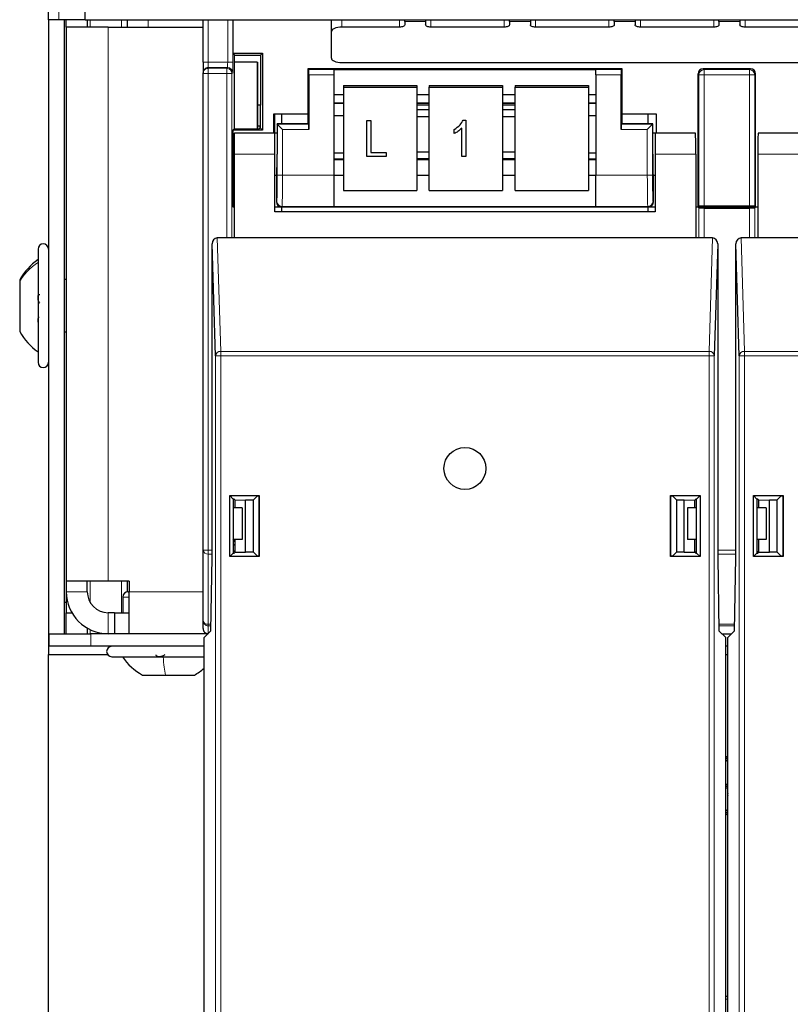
# Model space of a CAD drawing. Header units: millimetres. Extents: x 5 to 418, y 2 to 292.
# Tile 4 of 74: x 66 to 78, y 115 to 130. Entities that reach past the tile are written whole.
import ezdxf

# ---------------------------------------------------------------- set-up
doc = ezdxf.new("R2010")
doc.units = ezdxf.units.MM

msp = doc.modelspace()

# ---------------------------------------------------------------- linework, layer by layer
at = {"color": 7, "linetype": 'Continuous', "lineweight": 25}
for p, q in [((67.2201, 130.2466), (67.2201, 130.7582)), ((66.6368, 130.2466), (66.6368, 130.4966)), ((66.8034, 130.2466), (66.6368, 130.2466)), ((66.6368, 130.2466), (66.6368, 120.4799)), ((67.2201, 130.2466), (66.8034, 130.2466)), ((66.8868, 130.2466), (66.8868, 120.4799)), ((66.9201, 130.1299), (66.9201, 130.2466)), ((67.2201, 130.2466), (121.0534, 130.2466)), ((67.2534, 130.2466), (67.2534, 130.1299)), ((67.8868, 130.2466), (67.8868, 130.1299)), ((69.0951, 129.5693), (69.0951, 130.2466)), ((69.5701, 130.2466), (69.5701, 129.7117)), ((71.1368, 130.0573), (71.1368, 130.2466)), ((72.3034, 130.2153), (72.3034, 130.2466)), ((72.3034, 130.2153), (72.3034, 130.163)), ((72.6368, 130.2466), (72.6368, 130.2153)), ((72.6368, 130.2153), (72.6368, 130.163)), ((73.9701, 130.2153), (73.9701, 130.2466)), ((73.9701, 130.2153), (73.9701, 130.163)), ((74.3034, 130.2466), (74.3034, 130.2153)), ((74.3034, 130.2153), (74.3034, 130.163)), ((75.6368, 130.2153), (75.6368, 130.2466)), ((75.6368, 130.2153), (75.6368, 130.163)), ((75.9701, 130.2466), (75.9701, 130.2153)), ((75.9701, 130.2153), (75.9701, 130.163)), ((77.3034, 130.2153), (77.3034, 130.2466)), ((77.3034, 130.2153), (77.3034, 130.163)), ((77.6368, 130.2466), (77.6368, 130.2153)), ((77.6368, 130.2153), (77.6368, 130.163)), ((66.9201, 130.1299), (66.9201, 121.3132)), ((67.5868, 130.1299), (66.9201, 130.1299)), ((67.5868, 130.1299), (69.0868, 130.1299)), ((69.0951, 130.1301), (69.0868, 130.1299)), ((71.1368, 129.6347), (71.1368, 130.0573)), ((72.2201, 130.1277), (71.3034, 130.1277)), ((73.8868, 130.1277), (72.7201, 130.1277)), ((75.5534, 130.1277), (74.3868, 130.1277)), ((77.2201, 130.1277), (76.0534, 130.1277)), ((78.8868, 130.1277), (77.7201, 130.1277)), ((69.5701, 129.7117), (70.0397, 129.7117)), ((69.5701, 129.7117), (69.598, 129.6838)), ((69.5883, 129.6934), (69.5883, 129.5719)), ((69.598, 129.6838), (70.0118, 129.6838)), ((69.598, 129.5719), (69.598, 129.6838)), ((70.0397, 129.7117), (70.0118, 129.6838)), ((70.0118, 129.6838), (70.0118, 128.889)), ((70.0397, 129.7117), (70.0397, 128.4892)), ((69.0951, 129.5693), (69.0951, 129.4027)), ((69.5883, 129.5719), (69.5883, 128.5074)), ((69.9581, 129.5719), (69.5883, 129.5719)), ((69.9581, 129.5719), (69.9581, 128.5081)), ((69.9581, 129.5719), (69.9668, 129.5632)), ((69.9668, 128.5081), (69.9668, 129.5632)), ((71.3034, 129.5642), (116.9701, 129.5642)), ((69.0951, 129.3895), (69.0951, 129.4027)), ((69.0951, 121.8062), (69.0951, 129.3895)), ((70.7618, 129.4671), (70.7618, 128.7511)), ((70.7763, 129.4525), (70.7618, 129.4671)), ((75.7618, 129.4671), (70.7618, 129.4671)), ((70.7778, 129.3692), (70.7778, 128.5025)), ((71.1784, 129.454), (75.3451, 129.454)), ((71.1784, 129.454), (71.1784, 129.4525)), ((71.1784, 129.4525), (71.1784, 129.3692)), ((71.1784, 129.3692), (71.1784, 127.7744)), ((75.3451, 129.454), (75.3451, 129.4525)), ((75.3451, 129.3692), (75.3451, 129.4525)), ((75.3451, 129.3692), (75.3451, 127.7744)), ((75.7458, 128.5025), (75.7458, 129.3692)), ((75.7472, 129.4525), (75.7618, 129.4671)), ((75.7618, 128.7511), (75.7618, 129.4671)), ((76.9701, 129.3838), (76.9701, 127.2671)), ((77.8035, 129.4671), (77.0534, 129.4671)), ((77.8868, 127.2671), (77.8868, 129.3838)), ((71.3284, 129.2022), (72.4951, 129.2022)), ((71.3284, 129.2022), (71.3284, 129.1733)), ((71.3284, 129.1733), (72.4951, 129.1733)), ((71.3284, 129.1733), (71.3284, 127.5319)), ((72.4951, 129.2022), (72.4951, 129.1733)), ((72.4951, 129.1733), (72.4951, 127.5319)), ((72.6951, 129.2022), (73.8618, 129.2022)), ((72.6951, 129.2022), (72.6951, 129.1733)), ((72.6951, 129.1733), (73.8618, 129.1733)), ((72.6951, 127.5319), (72.6951, 129.1733)), ((73.8618, 129.2022), (73.8618, 129.1733)), ((73.8618, 129.1733), (73.8618, 127.5319)), ((74.0618, 129.2022), (75.2284, 129.2022)), ((74.0618, 129.2022), (74.0618, 129.1733)), ((74.0618, 129.1733), (75.2284, 129.1733)), ((74.0618, 127.5319), (74.0618, 129.1733)), ((75.2284, 129.2022), (75.2284, 129.1733)), ((75.2284, 129.1733), (75.2284, 127.5319)), ((71.1784, 129.054), (71.3284, 129.054)), ((71.1784, 128.9203), (71.3284, 128.9203)), ((72.4951, 129.054), (72.6951, 129.054)), ((72.4951, 128.9203), (72.6951, 128.9203)), ((73.8618, 129.054), (74.0618, 129.054)), ((73.8618, 128.9203), (74.0618, 128.9203)), ((75.2284, 129.054), (75.3451, 129.054)), ((75.2284, 128.9203), (75.3451, 128.9203)), ((70.0118, 128.889), (69.9668, 128.889)), ((70.01, 128.5188), (70.0118, 128.889)), ((70.2201, 128.7511), (70.7618, 128.7511)), ((70.2201, 128.4412), (70.2201, 128.7511)), ((70.2315, 128.7511), (70.2315, 128.4412)), ((70.3451, 128.7511), (70.3451, 128.5885)), ((70.7618, 128.7511), (70.7618, 128.6004)), ((72.6951, 128.8874), (72.4951, 128.8874)), ((72.6951, 128.8114), (72.4951, 128.8114)), ((74.0618, 128.8874), (73.8618, 128.8874)), ((74.0618, 128.8114), (73.8618, 128.8114)), ((75.7618, 128.6004), (75.7618, 128.7511)), ((75.7618, 128.7511), (76.3034, 128.7511)), ((76.1784, 128.5885), (76.1784, 128.7511)), ((76.3034, 128.7511), (76.3034, 128.4412)), ((70.2737, 128.5885), (70.2737, 128.1079)), ((70.2763, 128.5859), (70.2737, 128.5885)), ((70.7618, 128.5885), (70.2737, 128.5885)), ((70.3597, 128.5025), (70.2763, 128.5859)), ((70.7763, 128.5859), (70.7618, 128.6004)), ((70.7618, 128.6004), (70.7618, 128.5885)), ((71.1784, 128.7217), (71.3284, 128.7217)), ((71.7038, 128.6431), (71.7644, 128.6431)), ((71.7038, 128.6428), (71.7038, 128.6431)), ((71.7038, 128.0683), (71.7038, 128.6428)), ((71.7038, 128.6428), (71.7644, 128.6428)), ((71.7644, 128.6428), (71.7644, 128.6431)), ((71.7644, 128.6428), (71.7644, 128.1355)), ((72.4951, 128.7089), (72.6951, 128.7089)), ((73.2349, 128.6505), (73.2742, 128.6505)), ((73.2349, 128.6503), (73.2349, 128.6505)), ((73.2349, 128.6503), (73.2742, 128.6503)), ((73.2742, 128.6503), (73.2742, 128.6505)), ((73.2742, 128.6503), (73.2742, 128.0683)), ((73.8618, 128.7089), (74.0618, 128.7089)), ((75.2284, 128.7217), (75.3451, 128.7217)), ((75.7472, 128.5859), (75.7618, 128.6004)), ((75.7618, 128.5885), (75.7618, 128.6004)), ((76.2498, 128.5885), (75.7618, 128.5885)), ((76.2472, 128.5859), (76.1639, 128.5025)), ((76.2472, 128.5859), (76.2498, 128.5885)), ((76.2498, 128.1079), (76.2498, 128.5885)), ((69.589, 128.5081), (69.5701, 128.4892)), ((69.5701, 128.4892), (69.5701, 127.2671)), ((70.0397, 128.4892), (69.5701, 128.4892)), ((69.589, 128.5081), (69.9868, 128.5081)), ((70.2368, 128.4412), (69.5943, 128.4412)), ((69.9668, 128.5572), (69.9973, 128.5572)), ((69.9868, 128.5081), (69.9975, 128.5188)), ((69.9973, 128.5572), (69.9975, 128.5188)), ((70.01, 128.5188), (69.9975, 128.5188)), ((70.0397, 128.4892), (70.01, 128.5188)), ((70.2737, 128.4412), (70.2368, 128.4412)), ((70.2368, 128.1079), (70.2368, 128.4412)), ((73.0924, 128.501), (73.0924, 128.5013)), ((73.0924, 128.4339), (73.0924, 128.501)), ((73.2136, 128.0683), (73.2136, 128.5234)), ((76.2868, 128.4412), (76.2498, 128.4412)), ((76.2868, 128.4412), (76.2868, 128.1079)), ((76.9292, 128.4412), (76.2868, 128.4412)), ((78.5701, 128.4412), (77.9277, 128.4412)), ((71.3284, 128.1235), (71.1784, 128.1235)), ((71.7644, 128.1358), (72.0068, 128.1358)), ((71.7644, 128.1355), (72.0068, 128.1355)), ((72.0068, 128.1355), (72.0068, 128.1358)), ((72.0068, 128.1355), (72.0068, 128.0683)), ((72.6951, 128.141), (72.4951, 128.141)), ((74.0618, 128.141), (73.8618, 128.141)), ((75.3451, 128.1235), (75.2284, 128.1235)), ((69.5885, 128.1079), (69.5885, 126.7745)), ((70.2368, 127.1912), (70.2368, 128.1079)), ((71.3284, 128.0268), (71.1784, 128.0268)), ((72.0068, 128.0683), (71.7038, 128.0683)), ((72.4951, 128.0385), (72.6951, 128.0385)), ((72.6951, 128.0268), (72.4951, 128.0268)), ((73.2742, 128.0683), (73.2136, 128.0683)), ((73.8618, 128.0385), (74.0618, 128.0385)), ((74.0618, 128.0268), (73.8618, 128.0268)), ((75.3451, 128.0268), (75.2284, 128.0268)), ((76.2868, 128.1079), (76.2868, 127.1912)), ((76.935, 128.1079), (76.935, 126.7745)), ((77.9218, 128.1079), (77.9218, 126.7745)), ((70.2368, 127.7745), (70.2679, 127.7745)), ((70.2618, 127.7745), (70.2618, 127.3504)), ((71.1784, 127.7744), (71.1784, 127.2745)), ((71.1784, 127.7716), (71.3284, 127.7716)), ((72.4951, 127.7716), (72.6951, 127.7716)), ((73.8618, 127.7716), (74.0618, 127.7716)), ((75.2284, 127.7716), (75.3451, 127.7716)), ((75.3451, 127.2745), (75.3451, 127.7744)), ((76.2557, 127.7745), (76.2868, 127.7745)), ((76.2618, 127.3504), (76.2618, 127.7745)), ((71.3284, 127.5319), (72.4951, 127.5319)), ((72.6951, 127.5319), (73.8618, 127.5319)), ((74.0618, 127.5319), (75.2284, 127.5319)), ((69.5701, 127.2671), (69.5885, 127.2671)), ((70.2368, 127.2671), (70.3451, 127.2671)), ((76.2868, 127.1912), (70.2368, 127.1912)), ((70.3451, 127.2671), (70.3451, 127.1912)), ((70.3451, 127.2671), (76.1785, 127.2671)), ((71.1784, 127.2745), (71.1784, 127.2735)), ((71.1784, 127.2735), (75.3451, 127.2735)), ((75.3451, 127.2745), (75.3451, 127.2735)), ((76.1784, 127.1912), (76.1784, 127.2671)), ((76.1785, 127.2671), (76.2868, 127.2671)), ((76.935, 127.2671), (76.9701, 127.2671)), ((76.9823, 127.2525), (76.9677, 127.2671)), ((76.9847, 127.2817), (76.9701, 127.2671)), ((76.9701, 127.2671), (77.8868, 127.2671)), ((77.0656, 127.2511), (77.7913, 127.2511)), ((77.068, 127.2831), (77.7889, 127.2831)), ((77.8722, 127.2817), (77.8868, 127.2671)), ((77.8892, 127.2671), (77.8746, 127.2525)), ((77.8868, 127.2671), (77.9218, 127.2671)), ((69.5885, 126.7745), (69.3224, 126.7745)), ((76.935, 126.7745), (69.5885, 126.7745)), ((77.2011, 126.7745), (76.935, 126.7745)), ((77.9218, 126.7745), (77.6557, 126.7745)), ((85.2684, 126.7745), (77.9218, 126.7745)), ((66.4701, 126.5966), (66.4701, 124.7966)), ((69.2936, 124.8981), (69.2398, 126.6791)), ((69.2398, 121.6912), (69.2398, 126.6791)), ((77.2838, 126.6791), (77.2299, 124.8981)), ((77.2838, 126.6791), (77.2838, 121.6912)), ((77.627, 124.8981), (77.5731, 126.6791)), ((77.5731, 121.6912), (77.5731, 126.6791)), ((66.1784, 126.1091), (66.1784, 126.0839)), ((66.1784, 126.0839), (66.1784, 125.2841)), ((66.9201, 126.1132), (66.8868, 126.1132)), ((66.8868, 125.2799), (66.9201, 125.2799)), ((69.5196, 121.7056), (69.5196, 122.6768)), ((69.5196, 122.6768), (69.9908, 122.6768)), ((69.5196, 122.6768), (69.5748, 122.6215)), ((69.9595, 122.671), (69.8964, 122.6079)), ((69.9595, 122.671), (69.985, 122.671)), ((69.9908, 122.6768), (69.985, 122.671)), ((69.985, 122.671), (69.985, 121.7114)), ((69.9908, 122.6768), (69.9908, 121.7056)), ((76.5328, 121.7056), (76.5328, 122.6768)), ((76.5328, 122.6768), (76.5386, 122.671)), ((76.5328, 122.6768), (77.004, 122.6768)), ((76.5386, 121.7114), (76.5386, 122.671)), ((76.5386, 122.671), (76.564, 122.671)), ((76.6272, 122.6079), (76.564, 122.671)), ((77.004, 122.6768), (76.9487, 122.6215)), ((77.004, 122.6768), (77.004, 121.7056)), ((77.8529, 122.6768), (77.9082, 122.6215)), ((77.8529, 122.6768), (78.3241, 122.6768)), ((77.8529, 121.7056), (77.8529, 122.6768)), ((78.2928, 122.671), (78.2297, 122.6079)), ((78.2928, 122.671), (78.3183, 122.671)), ((78.3241, 122.6768), (78.3183, 122.671)), ((78.3183, 122.671), (78.3183, 121.7114)), ((78.3241, 122.6768), (78.3241, 121.7056)), ((69.5748, 122.6215), (69.5748, 121.7608)), ((69.5885, 122.6215), (69.5748, 122.6215)), ((69.7201, 122.4799), (69.5748, 122.4799)), ((69.5885, 122.6215), (69.6051, 122.6049)), ((69.6051, 122.6049), (69.7717, 122.6079)), ((69.6051, 122.4799), (69.6051, 122.6049)), ((69.7201, 122.4799), (69.7201, 121.9799)), ((69.7717, 122.6079), (69.8964, 122.6079)), ((69.7717, 121.7745), (69.7717, 122.6079)), ((69.8964, 121.7745), (69.8964, 122.6079)), ((76.6272, 122.6079), (76.7518, 122.6079)), ((76.6272, 122.6079), (76.6272, 121.7745)), ((76.7518, 122.6079), (76.9185, 122.6049)), ((76.7518, 121.7745), (76.7518, 122.6079)), ((76.8034, 122.4799), (76.8034, 121.9799)), ((76.9487, 122.4799), (76.8034, 122.4799)), ((76.935, 122.6215), (76.9185, 122.6049)), ((76.9185, 122.4799), (76.9185, 122.6049)), ((76.9487, 122.6215), (76.935, 122.6215)), ((76.9487, 121.7608), (76.9487, 122.6215)), ((77.9218, 122.6215), (77.9082, 122.6215)), ((77.9082, 122.6215), (77.9082, 121.7608)), ((78.0534, 122.4799), (77.9082, 122.4799)), ((77.9218, 122.6215), (77.9384, 122.6049)), ((77.9384, 122.6049), (78.1051, 122.6079)), ((77.9384, 122.4799), (77.9384, 122.6049)), ((78.0534, 122.4799), (78.0534, 121.9799)), ((78.1051, 122.6079), (78.2297, 122.6079)), ((78.1051, 121.7745), (78.1051, 122.6079)), ((78.2297, 121.7745), (78.2297, 122.6079)), ((69.6051, 121.9388), (69.5748, 121.9813)), ((69.7201, 121.9799), (69.5748, 121.9799)), ((69.5748, 121.9076), (69.6051, 121.876)), ((69.6051, 121.7774), (69.6051, 121.9799)), ((76.9487, 121.9799), (76.8034, 121.9799)), ((76.9185, 121.7774), (76.9185, 121.9799)), ((78.0534, 121.9799), (77.9082, 121.9799)), ((77.9384, 121.7774), (77.9384, 121.9799)), ((69.0951, 120.6877), (69.0951, 121.8062)), ((69.5196, 121.7056), (69.5748, 121.7608)), ((69.9908, 121.7056), (69.5196, 121.7056)), ((69.6051, 121.7782), (69.5748, 121.8084)), ((69.5748, 121.7608), (69.5885, 121.7608)), ((69.6051, 121.7774), (69.5885, 121.7608)), ((69.6051, 121.7774), (69.7717, 121.7745)), ((69.8964, 121.7745), (69.7717, 121.7745)), ((69.8964, 121.7745), (69.9595, 121.7114)), ((69.985, 121.7114), (69.9595, 121.7114)), ((69.9908, 121.7056), (69.985, 121.7114)), ((76.5328, 121.7056), (76.5386, 121.7114)), ((77.004, 121.7056), (76.5328, 121.7056)), ((76.564, 121.7114), (76.5386, 121.7114)), ((76.564, 121.7114), (76.6272, 121.7745)), ((76.7518, 121.7745), (76.6272, 121.7745)), ((76.7518, 121.7745), (76.9185, 121.7774)), ((76.9185, 121.7774), (76.935, 121.7608)), ((76.9284, 121.7745), (76.9214, 121.7745)), ((76.9487, 121.7948), (76.9284, 121.7745)), ((76.9284, 121.7745), (76.9284, 121.7675)), ((76.935, 121.7608), (76.9487, 121.7608)), ((77.004, 121.7056), (76.9487, 121.7608)), ((77.8529, 121.7056), (77.9082, 121.7608)), ((78.3241, 121.7056), (77.8529, 121.7056)), ((77.9284, 121.7745), (77.9082, 121.7948)), ((77.9082, 121.7608), (77.9218, 121.7608)), ((77.9384, 121.7774), (77.9218, 121.7608)), ((77.9284, 121.7745), (77.9284, 121.7675)), ((77.9355, 121.7745), (77.9284, 121.7745)), ((77.9384, 121.7774), (78.1051, 121.7745)), ((78.2297, 121.7745), (78.1051, 121.7745)), ((78.2297, 121.7745), (78.2928, 121.7114)), ((78.3183, 121.7114), (78.2928, 121.7114)), ((78.3241, 121.7056), (78.3183, 121.7114)), ((69.2195, 120.5275), (69.2398, 121.6912)), ((77.2838, 121.6912), (77.3041, 120.5275)), ((77.5528, 120.5275), (77.5731, 121.6912)), ((67.5868, 121.3132), (66.9201, 121.3132)), ((66.9201, 121.3132), (66.9201, 121.1466)), ((67.2534, 121.1466), (67.2534, 121.3132)), ((67.9201, 121.3132), (67.5868, 121.3132)), ((67.8868, 121.3132), (67.8868, 121.1449)), ((67.9201, 121.3132), (67.9201, 121.1466)), ((66.9201, 121.1466), (66.9201, 120.8132)), ((67.9034, 121.1466), (67.9201, 121.1466)), ((67.9201, 120.4799), (67.9201, 121.1466)), ((66.8868, 120.9799), (66.9201, 120.9799)), ((67.8201, 121.0632), (67.8201, 120.8132)), ((66.9201, 120.8132), (67.0094, 120.8132)), ((66.9201, 120.4799), (66.9201, 120.8132)), ((67.6844, 120.8132), (67.5868, 120.8132)), ((67.6844, 120.8132), (67.6844, 120.4799)), ((67.6844, 120.8132), (67.9201, 120.8132)), ((69.0951, 120.5632), (69.0951, 120.6877)), ((66.6368, 120.4799), (66.6368, 120.1466)), ((66.6368, 120.4799), (66.6503, 120.4799)), ((66.6451, 120.2799), (66.6451, 120.4799)), ((66.6503, 120.4799), (67.3118, 120.4799)), ((67.2534, 120.5692), (67.2534, 120.4799)), ((69.1719, 120.4799), (67.3118, 120.4799)), ((69.1118, 120.4198), (69.2195, 120.5275)), ((77.4118, 120.4198), (77.3041, 120.5275)), ((77.3517, 120.4799), (77.5052, 120.4799)), ((77.4451, 120.4198), (77.5528, 120.5275)), ((69.1118, 106.8579), (69.1118, 120.4198)), ((77.4118, 106.8579), (77.4118, 120.4198)), ((77.4451, 106.8579), (77.4451, 120.4198)), ((66.6368, 120.1466), (67.5784, 120.1466)), ((66.6368, 110.8132), (66.6368, 120.1466)), ((67.3118, 120.2799), (66.6451, 120.2799)), ((69.1118, 120.2799), (67.3118, 120.2799)), ((77.4451, 120.2799), (77.4118, 120.2799)), ((77.4118, 120.1466), (77.4451, 120.1466)), ((67.6451, 120.1132), (69.1118, 120.1132)), ((68.1326, 119.8216), (68.4976, 119.8216)), ((68.4976, 119.8216), (68.9576, 119.8216)), ((77.4451, 118.4677), (77.4118, 118.4458)), ((77.4118, 118.0838), (77.4451, 118.0838)), ((77.4451, 118.055), (77.4118, 118.055)), ((77.4118, 118.0533), (77.4451, 118.0533)), ((77.4451, 118.0244), (77.4118, 118.0244)), ((77.4118, 117.6807), (77.4451, 117.6588)), ((77.4118, 114.7124), (77.4451, 114.7164))]:
    msp.add_line(p, q, dxfattribs=at)
at = {"color": 7, "linetype": 'Continuous', "lineweight": 18}
for p, q in [((66.8034, 130.4966), (66.8034, 130.2466)), ((67.2981, 130.2466), (67.2981, 130.1299)), ((67.7975, 130.2466), (67.7975, 130.1299)), ((68.2201, 130.1299), (68.2201, 130.2466)), ((69.1784, 130.2466), (69.1784, 129.5693)), ((69.4875, 129.5693), (69.4875, 130.2466)), ((71.3034, 130.2466), (71.3034, 130.1277)), ((72.2201, 130.2466), (72.2201, 130.1277)), ((72.3034, 130.2153), (72.6368, 130.2153)), ((72.7201, 130.2466), (72.7201, 130.1277)), ((73.8868, 130.2466), (73.8868, 130.1277)), ((73.9701, 130.2153), (74.3034, 130.2153)), ((74.3868, 130.2466), (74.3868, 130.1277)), ((75.5534, 130.2466), (75.5534, 130.1277)), ((75.6368, 130.2153), (75.9701, 130.2153)), ((76.0534, 130.2466), (76.0534, 130.1277)), ((77.2201, 130.2466), (77.2201, 130.1277)), ((77.3034, 130.2153), (77.6368, 130.2153)), ((77.7201, 130.2466), (77.7201, 130.1277)), ((67.5868, 130.1299), (67.5868, 121.3132)), ((69.5709, 129.7109), (69.5709, 129.5693)), ((69.0951, 129.5693), (69.1784, 129.5693)), ((69.1784, 129.5693), (69.1784, 129.486)), ((69.1784, 129.5693), (69.4875, 129.5693)), ((69.4875, 129.5693), (69.5709, 129.5693)), ((69.1784, 129.3895), (69.0951, 129.3895)), ((69.1784, 129.486), (69.1784, 129.4729)), ((69.4847, 129.486), (69.1784, 129.486)), ((69.1784, 129.4729), (69.4715, 129.4729)), ((69.1784, 129.4729), (69.1784, 129.3895)), ((69.4715, 129.3895), (69.1784, 129.3895)), ((69.1784, 129.3895), (69.1784, 121.8062)), ((69.4715, 129.4729), (69.4847, 129.486)), ((69.4715, 129.4729), (69.4715, 129.3895)), ((69.4715, 126.7745), (69.4715, 129.3895)), ((69.5549, 129.3895), (69.4715, 129.3895)), ((69.568, 129.4027), (69.5549, 129.3895)), ((69.5549, 129.3895), (69.5549, 126.7745)), ((70.7763, 129.4525), (71.1784, 129.4525)), ((71.1784, 129.3692), (70.7778, 129.3692)), ((75.3451, 129.4525), (75.7472, 129.4525)), ((75.7458, 129.3692), (75.3451, 129.3692)), ((76.9847, 129.3692), (76.9701, 129.3838)), ((76.9847, 127.2817), (76.9847, 129.3692)), ((76.9847, 129.3692), (77.068, 129.3692)), ((77.0534, 129.4671), (77.068, 129.4525)), ((77.068, 129.3692), (77.068, 129.4525)), ((77.068, 129.4525), (77.7889, 129.4525)), ((77.068, 129.3692), (77.068, 127.2831)), ((77.7889, 129.3692), (77.068, 129.3692)), ((77.7889, 129.4525), (77.8035, 129.4671)), ((77.7889, 129.3692), (77.7889, 129.4525)), ((77.7889, 127.2831), (77.7889, 129.3692)), ((77.7889, 129.3692), (77.8722, 129.3692)), ((77.8868, 129.3838), (77.8722, 129.3692)), ((77.8722, 129.3692), (77.8722, 127.2817)), ((71.1784, 128.9224), (71.3284, 128.9224)), ((72.4951, 128.9224), (72.6951, 128.9224)), ((73.8618, 128.9224), (74.0618, 128.9224)), ((75.2284, 128.9224), (75.3451, 128.9224)), ((70.2763, 128.5859), (70.7763, 128.5859)), ((70.2763, 127.7744), (70.2763, 128.5859)), ((75.7472, 128.5859), (76.2472, 128.5859)), ((76.2472, 128.5859), (76.2472, 127.7744)), ((70.7778, 128.5025), (70.3597, 128.5025)), ((70.3597, 128.5025), (70.3597, 127.7744)), ((76.1639, 128.5025), (75.7458, 128.5025)), ((76.1639, 127.7744), (76.1639, 128.5025)), ((70.2368, 128.1079), (69.5885, 128.1079)), ((71.1784, 128.019), (71.3284, 128.019)), ((72.4951, 128.019), (72.6951, 128.019)), ((73.8618, 128.019), (74.0618, 128.019)), ((75.2284, 128.019), (75.3451, 128.019)), ((76.935, 128.1079), (76.2868, 128.1079)), ((78.5701, 128.1079), (77.9218, 128.1079)), ((70.3597, 127.7744), (70.2763, 127.7744)), ((70.3597, 127.7744), (71.1784, 127.7744)), ((75.3451, 127.7744), (76.1639, 127.7744)), ((76.2472, 127.7744), (76.1639, 127.7744)), ((70.2618, 127.3504), (70.2692, 127.3578)), ((76.2543, 127.3578), (76.2618, 127.3504)), ((70.3525, 127.2745), (70.3451, 127.2671)), ((71.1784, 127.2745), (70.3525, 127.2745)), ((76.171, 127.2745), (75.3451, 127.2745)), ((76.1785, 127.2671), (76.171, 127.2745)), ((76.9823, 126.7745), (76.9823, 127.2525)), ((77.0656, 127.2511), (77.0656, 126.7745)), ((77.7913, 126.7745), (77.7913, 127.2511)), ((77.8746, 127.2525), (77.8746, 126.7745)), ((69.3224, 126.7745), (69.3769, 124.9703)), ((77.1466, 124.9703), (77.2011, 126.7745)), ((77.6557, 126.7745), (77.7103, 124.9703)), ((69.3769, 124.8981), (69.2936, 124.8981)), ((69.2936, 106.676), (69.2936, 124.8981)), ((69.3769, 124.8981), (69.3769, 124.9703)), ((69.3769, 124.9703), (77.1466, 124.9703)), ((69.3769, 124.8981), (69.3769, 106.676)), ((77.1466, 124.8981), (69.3769, 124.8981)), ((77.1466, 124.8981), (77.1466, 124.9703)), ((77.1466, 106.676), (77.1466, 124.8981)), ((77.1466, 124.8981), (77.2299, 124.8981)), ((77.2299, 124.8981), (77.2299, 106.676)), ((77.627, 106.676), (77.627, 124.8981)), ((77.7103, 124.8981), (77.627, 124.8981)), ((77.7103, 124.8981), (77.7103, 124.9703)), ((77.7103, 124.9703), (85.4799, 124.9703)), ((77.7103, 124.8981), (77.7103, 106.676)), ((85.4799, 124.8981), (77.7103, 124.8981)), ((69.1784, 121.8062), (69.0951, 121.8062)), ((69.1784, 121.8062), (69.1784, 121.7472)), ((69.1784, 121.8062), (69.2398, 121.8062)), ((69.2398, 121.7472), (69.1784, 121.7472)), ((69.1784, 121.7472), (69.1784, 120.6288)), ((77.2838, 121.8062), (77.5731, 121.8062)), ((77.5731, 121.7472), (77.2838, 121.7472)), ((67.2981, 121.3132), (67.2981, 120.9799)), ((67.7975, 121.3132), (67.7975, 120.8132)), ((67.2534, 121.1466), (66.9201, 121.1466)), ((67.9201, 121.1466), (69.0951, 121.1466)), ((67.8201, 121.0632), (67.9201, 121.0632)), ((67.5868, 120.8132), (67.5868, 120.4799)), ((69.1784, 120.6288), (69.2212, 120.6288)), ((69.1784, 120.6288), (69.1784, 120.6044)), ((69.2208, 120.6044), (69.1784, 120.6044)), ((69.1784, 120.6044), (69.1784, 120.4865)), ((77.3023, 120.6288), (77.5546, 120.6288)), ((77.5541, 120.6044), (77.3027, 120.6044)), ((67.2981, 120.5456), (67.2981, 120.4799)), ((67.3118, 120.4799), (67.3118, 120.2799)), ((77.4451, 114.6679), (77.4118, 114.6638))]:
    msp.add_line(p, q, dxfattribs=at)
at = {"color": 7, "linetype": 'Continuous', "lineweight": 25, "flags": 128}
for points in [[(72.3034, 130.163), (72.3018, 130.1561), (72.2971, 130.1495), (72.2894, 130.1434), (72.279, 130.1381), (72.2664, 130.1337), (72.252, 130.1304), (72.2364, 130.1284), (72.2201, 130.1277)], [(72.7201, 130.1277), (72.7038, 130.1284), (72.6882, 130.1304), (72.6738, 130.1337), (72.6612, 130.1381), (72.6508, 130.1434), (72.6431, 130.1495), (72.6384, 130.1561), (72.6368, 130.163)], [(73.9701, 130.163), (73.9685, 130.1561), (73.9638, 130.1495), (73.9561, 130.1434), (73.9457, 130.1381), (73.9331, 130.1337), (73.9187, 130.1304), (73.903, 130.1284), (73.8868, 130.1277)], [(74.3868, 130.1277), (74.3705, 130.1284), (74.3549, 130.1304), (74.3405, 130.1337), (74.3278, 130.1381), (74.3175, 130.1434), (74.3098, 130.1495), (74.305, 130.1561), (74.3034, 130.163)], [(75.6368, 130.163), (75.6352, 130.1561), (75.6304, 130.1495), (75.6227, 130.1434), (75.6124, 130.1381), (75.5997, 130.1337), (75.5853, 130.1304), (75.5697, 130.1284), (75.5534, 130.1277)], [(76.0534, 130.1277), (76.0372, 130.1284), (76.0215, 130.1304), (76.0071, 130.1337), (75.9945, 130.1381), (75.9841, 130.1434), (75.9764, 130.1495), (75.9717, 130.1561), (75.9701, 130.163)], [(77.3034, 130.163), (77.3018, 130.1561), (77.2971, 130.1495), (77.2894, 130.1434), (77.279, 130.1381), (77.2664, 130.1337), (77.252, 130.1304), (77.2364, 130.1284), (77.2201, 130.1277)], [(77.7201, 130.1277), (77.7038, 130.1284), (77.6882, 130.1304), (77.6738, 130.1337), (77.6612, 130.1381), (77.6508, 130.1434), (77.6431, 130.1495), (77.6384, 130.1561), (77.6368, 130.163)], [(71.3034, 130.1277), (71.2709, 130.1264), (71.2397, 130.1224), (71.2108, 130.1159), (71.1856, 130.1071), (71.1649, 130.0964), (71.1495, 130.0843), (71.14, 130.071), (71.1368, 130.0573)], [(71.1368, 129.6347), (71.14, 129.6209), (71.1495, 129.6077), (71.1649, 129.5956), (71.1856, 129.5849), (71.2108, 129.5761), (71.2397, 129.5696), (71.2709, 129.5656), (71.3034, 129.5642)], [(77.4118, 118.5159), (77.4219, 118.522), (77.4451, 118.5346)], [(77.4451, 118.5019), (77.4364, 118.497), (77.4118, 118.4818)], [(77.4451, 118.5009), (77.4368, 118.4962), (77.4118, 118.4808)], [(77.4118, 117.6456), (77.4368, 117.6302), (77.4451, 117.6255)], [(77.4118, 117.6446), (77.4364, 117.6295), (77.4451, 117.6246)], [(77.4451, 117.5919), (77.4219, 117.6045), (77.4118, 117.6105)]]:
    msp.add_lwpolyline(points, dxfattribs=at)
at = {"color": 7, "linetype": 'Continuous', "lineweight": 25}
msp.add_circle((73.2618, 123.1079), 0.3333, dxfattribs=at)
at = {"color": 7, "linetype": 'Continuous', "lineweight": 18}
for centre, radius, start, end in [((69.1784, 129.4027), 0.0833, 89.99564, 179.99564), ((69.1784, 129.3895), 0.0833, 89.99564, 179.99564), ((69.4715, 129.3895), 0.0834, 0.02044, 89.97956), ((69.4847, 129.4027), 0.0834, 0.02044, 89.97956), ((77.068, 129.3692), 0.0834, 90.02044, 179.97956), ((77.7889, 129.3692), 0.0834, 0.02044, 89.97956), ((70.3525, 127.3579), 0.0834, 180.02044, 269.97956), ((76.171, 127.3579), 0.0834, 270.02044, 359.97956), ((69.3725, 124.8913), 0.0792, 86.77579, 175.01964), ((77.1511, 124.8913), 0.0792, 4.98036, 93.22421), ((77.7058, 124.8913), 0.0792, 86.77579, 175.01964), ((69.168, 121.8209), 0.0744, 191.42175, 278.04947), ((69.168, 120.7024), 0.0744, 191.42175, 278.04947), ((69.1784, 120.6877), 0.0833, 180.00436, 270.00436)]:
    msp.add_arc(centre, radius, start, end, dxfattribs=at)
at = {"color": 7, "linetype": 'Continuous', "lineweight": 25}
for centre, radius, start, end in [((66.5534, 126.5966), 0.0833, 0, 180), ((67.015, 125.6415), 0.9583, 124.65152, 150.8011), ((67.015, 125.7516), 0.9583, 209.1989, 235.34848), ((66.5534, 124.7966), 0.0833, 180, 0), ((67.5868, 121.1466), 0.6667, 180, 270), ((67.5868, 121.1466), 0.3333, 180, 270), ((67.9034, 121.0632), 0.0833, 90, 180), ((67.6451, 120.1966), 0.0833, 90, 270), ((68.6001, 120.6581), 0.9583, 214.65152, 240.8011), ((68.4901, 120.6581), 0.9583, 299.1989, 310.44459), ((77.468, 117.9191), 0.0297, 140.30971, 219.69029)]:
    msp.add_arc(centre, radius, start, end, dxfattribs=at)
at = {"color": 7, "linetype": 'Continuous', "lineweight": 18}
for centre, major_axis, ratio, start_param, end_param in [((69.4846, 129.5693), (0, 0.0833), 0.0349101, 3.1590459, 4.712389), ((69.568, 129.5693), (0, 0.1667), 0.0174551, 3.1590459, 4.712389), ((70.2691, 127.7744), (0, 0.4167), 0.0174551, 3.1590459, 4.712389), ((70.3524, 127.7744), (0, 0.5), 0.0145459, 3.1590459, 4.712389), ((76.1712, 127.7744), (0, 0.5), 0.0145459, 1.5707963, 3.1241394), ((76.2545, 127.7744), (0, 0.4167), 0.0174551, 1.5707963, 3.1241394)]:
    msp.add_ellipse(centre, major_axis=major_axis, ratio=ratio, start_param=start_param, end_param=end_param, dxfattribs=at)
at = {"color": 7, "linetype": 'Continuous', "lineweight": 25}
for centre, major_axis, ratio, start_param, end_param in [((70.7763, 129.3692), (0, 0.0833), 0.0174551, 4.712389, 6.265732), ((75.7472, 129.3692), (0, 0.0833), 0.0174551, 0.0174533, 1.5707963), ((77.0535, 129.3837), (-0.0589, 0.0589), 0.9996955, 5.4979394, 7.0684312), ((77.8034, 129.3837), (0.0589, 0.0589), 0.9996955, 5.4979394, 7.0684312), ((70.7763, 128.5025), (0, 0.0833), 0.0174551, 4.712389, 6.265732), ((75.7472, 128.5025), (0, 0.0833), 0.0174551, 0.0174533, 1.5707963), ((69.5943, 128.1079), (0, 0.3333), 0.0174551, 0, 1.5707963), ((76.9292, 128.1079), (0, 0.3333), 0.0174551, 4.712389, 6.2831853), ((77.9277, 128.1079), (0, 0.3333), 0.0174551, 0, 1.5707963), ((70.2679, 128.1079), (0, 0.3333), 0.0174551, 3.1415927, 4.712389), ((76.2557, 128.1079), (0, 0.3333), 0.0174551, 1.5707963, 3.1415927), ((70.3451, 127.3504), (-0.0589, -0.0589), 0.9996955, 5.4979394, 7.0684312), ((76.1784, 127.3504), (0.0589, -0.0589), 0.9996955, 5.4979394, 7.0684312), ((77.0656, 127.2526), (0.0833, 0), 0.0174551, 3.1590459, 4.712389), ((77.068, 127.2816), (0.0833, 0), 0.0174551, 1.5707963, 3.1241394), ((77.7889, 127.2816), (0.0833, 0), 0.0174551, 0.0174533, 1.5707963), ((77.7913, 127.2526), (0.0833, 0), 0.0174551, 4.712389, 6.265732), ((69.3231, 126.6783), (-0.0029, 0.0962), 0.8659265, 6.2570117, 7.8190817), ((77.2004, 126.6783), (0.0029, 0.0962), 0.8659265, 4.7472889, 6.3093589), ((77.6565, 126.6783), (-0.0029, 0.0962), 0.8659265, 6.2570117, 7.8190817), ((69.1784, 120.5632), (0, 0.0833), 0.9998477, 1.5707963, 3.1415927)]:
    msp.add_ellipse(centre, major_axis=major_axis, ratio=ratio, start_param=start_param, end_param=end_param, dxfattribs=at)
for points, knots in [([(73.0924, 128.5013), (73.1255, 128.5234), (73.1847, 128.5627), (73.2195, 128.6237), (73.2349, 128.6505)], [0, 0, 0, 0, 0.5602037, 1, 1, 1, 1]), ([(73.0924, 128.501), (73.1255, 128.5231), (73.1847, 128.5624), (73.2195, 128.6234), (73.2349, 128.6503)], [0, 0, 0, 0, 0.5602037, 1, 1, 1, 1]), ([(73.2136, 128.5234), (73.1933, 128.5036), (73.157, 128.4682), (73.1121, 128.4444), (73.0924, 128.4339)], [0, 0, 0, 0, 0.55975523, 1, 1, 1, 1]), ([(66.4986, 125.7372), (66.4947, 125.7421), (66.4869, 125.752), (66.4777, 125.7741), (66.4716, 125.7996), (66.4694, 125.8259), (66.4716, 125.8491), (66.4777, 125.8657), (66.4869, 125.8749), (66.4947, 125.8745), (66.4986, 125.8743)], [0, 0, 0, 0, 0.12522174, 0.24948305, 0.37432565, 0.49906277, 0.6238964, 0.74938803, 0.87444058, 1, 1, 1, 1]), ([(66.4833, 125.4302), (66.4815, 125.4301), (66.4766, 125.4296), (66.4717, 125.4381), (66.4693, 125.4549), (66.4716, 125.4782), (66.4767, 125.5012), (66.4821, 125.5145), (66.4842, 125.5198)], [0, 0, 0, 0, 0.10579383, 0.29753128, 0.48912152, 0.68086391, 0.87361387, 1, 1, 1, 1]), ([(68.4862, 120.1417), (68.4809, 120.1378), (68.4704, 120.1301), (68.4476, 120.1209), (68.4219, 120.1147), (68.3958, 120.1125), (68.3735, 120.1147), (68.358, 120.1208), (68.3502, 120.13), (68.3515, 120.1378), (68.3522, 120.1417)], [0, 0, 0, 0, 0.1251933, 0.2494385, 0.3742794, 0.4990244, 0.6238686, 0.7493688, 0.8744304, 1, 1, 1, 1])]:
    msp.add_open_spline(points, degree=3, knots=knots, dxfattribs=at)
at = {"color": 7, "linetype": 'Continuous', "lineweight": 18}
for points in [[(66.4701, 126.3851), (66.4123, 126.3428), (66.2967, 126.258), (66.2179, 126.1419), (66.1784, 126.0839)], [(68.4606, 120.1132), (68.4658, 120.0554), (68.4762, 119.9398), (68.4904, 119.861), (68.4976, 119.8216)]]:
    msp.add_open_spline(points, degree=3, dxfattribs=at)

doc.saveas('drawing.dxf')
